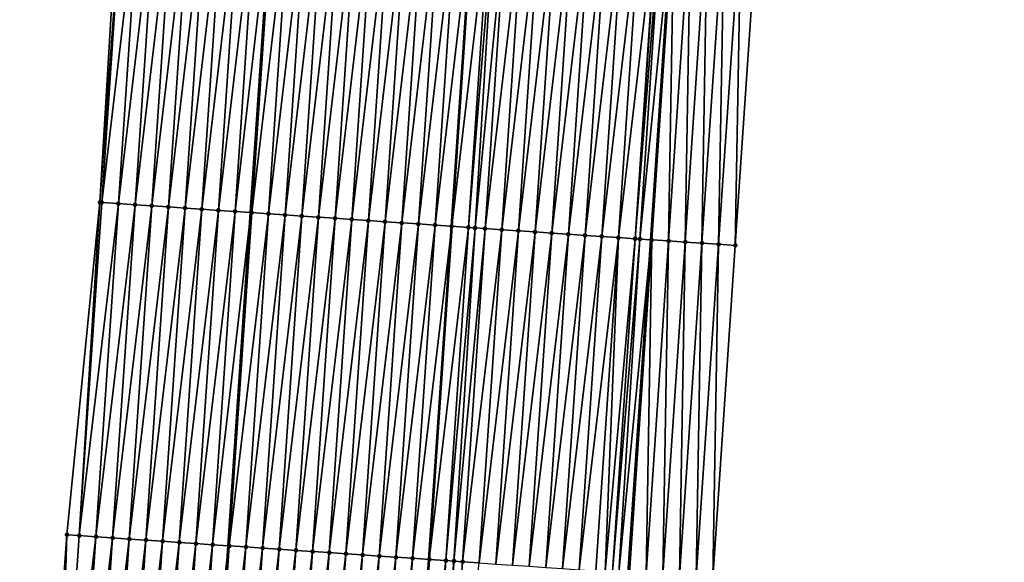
# Model space of a CAD drawing. Header units: feet. Extents: x 2017353 to 2024169, y 808050 to 818690.
# Tile 76 of 256: x 2023490 to 2023548, y 810682 to 810714. Entities that reach past the tile are written whole.
import ezdxf

# ---------------------------------------------------------------- set-up
doc = ezdxf.new("R2010")
doc.units = ezdxf.units.FT
doc.header["$MEASUREMENT"] = 0
for name, color, linetype, lineweight in [('EP_Travel Lane', 172, 'Continuous', 53), ('SB-Road Shots', 141, 'Continuous', 100), ('SB-Road X-Section', 40, 'Continuous', 13), ('STRIPING', 60, 'Continuous', 53)]:
    doc.layers.add(name, color=color, linetype=linetype, lineweight=lineweight)
doc.layers.add('I-77-MM15-17_SB-Surface-BORDER', color=7, linetype='Continuous')
doc.layers.add('I-77-MM15-17_SB-Surface-TIN', color=7, linetype='Continuous')

msp = doc.modelspace()

# ---------------------------------------------------------------- linework, layer by layer
at = {"layer": 'EP_Travel Lane'}
for points in [[(2023499.356518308, 810642.9599077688, 297.4142535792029), (2023500.702539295, 810662.9030614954, 298.0919768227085), (2023502.048506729, 810682.845421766, 298.7924338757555), (2023503.394503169, 810702.7882118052, 299.4805772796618), (2023504.740404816, 810722.7295973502, 300.2089618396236), (2023506.071576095, 810742.6690456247, 300.9027746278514), (2023507.395072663, 810762.6119827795, 301.6295509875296), (2023508.718634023, 810782.5558962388, 302.3287045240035), (2023510.042198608, 810802.4998582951, 303.026486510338), (2023511.36576442, 810822.4438388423, 303.7237454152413), (2023512.68932684, 810842.3877682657, 304.4224536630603), (2023514.012857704, 810862.3312222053, 305.1346078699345), (2023515.336330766, 810882.2738051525, 305.8714025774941), (2023516.659869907, 810902.2173838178, 306.5800283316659), (2023517.983432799, 810922.1613203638, 307.2785303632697), (2023519.34980394, 810942.1306556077, 307.9967300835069)], [(2023523.297017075, 810641.3307508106, 297.7948377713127), (2023524.643014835, 810661.2735604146, 298.4824205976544), (2023525.98902641, 810681.2165746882, 299.1641393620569), (2023527.335005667, 810701.1591101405, 299.8595772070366), (2023528.680971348, 810721.1014444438, 300.5607783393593), (2023530.022595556, 810741.0478592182, 301.2719801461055), (2023531.361497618, 810760.9899328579, 301.99394266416), (2023532.70044285, 810780.9326494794, 302.6977201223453), (2023534.039342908, 810800.8746932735, 303.4205285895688), (2023535.378330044, 810820.8180340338, 304.1066461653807), (2023536.717298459, 810840.7610959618, 304.8006487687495), (2023538.056257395, 810860.7040167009, 305.4986501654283), (2023539.395180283, 810880.6464005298, 306.2118390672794), (2023540.734135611, 810900.5892675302, 306.9113608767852), (2023542.07307142, 810920.5318438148, 307.6191068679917), (2023543.440452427, 810940.4444273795, 308.3177229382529)]]:
    msp.add_polyline3d(points, dxfattribs=at)
at = {"layer": 'I-77-MM15-17_SB-Surface-BORDER', "color": 3, "linetype": 'Continuous', "lineweight": -3}
for points in [[(2023489.552014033, 810643.6296127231, 297.1869156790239), (2023490.940363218, 810663.5704841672, 297.8482512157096), (2023492.374166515, 810683.5068231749, 298.5513598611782), (2023494.354884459, 810703.4051117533, 299.2869142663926), (2023495.539404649, 810723.3574900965, 300.0124266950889), (2023496.105524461, 810743.3467942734, 300.6598493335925), (2023497.916221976, 810763.2563264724, 301.4061769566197), (2023499.102415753, 810783.208940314, 302.1200432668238), (2023500.586114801, 810803.1411389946, 302.8463235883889), (2023501.86533351, 810823.0871729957, 303.5696055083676), (2023503.689463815, 810842.9955933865, 304.3218478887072), (2023506.06615233, 810862.8671068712, 305.0686755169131), (2023507.22822551, 810882.8209190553, 305.7944075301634), (2023509.274412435, 810902.7144334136, 306.5465600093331), (2023510.193719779, 810922.6871717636, 307.1983107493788), (2023511.566618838, 810942.6764191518, 307.8658723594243)], [(2023548.477077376, 810940.1038531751, 308.052803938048), (2023547.110238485, 810920.2030870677, 307.3532578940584), (2023545.771250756, 810900.2599329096, 306.6618839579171), (2023544.43229475, 810880.3172512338, 305.9571434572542), (2023543.093359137, 810860.3748733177, 305.2438121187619), (2023541.754386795, 810840.4319483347, 304.5459549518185), (2023540.415481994, 810820.4900293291, 303.8196454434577), (2023539.076443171, 810800.5461141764, 303.1498021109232), (2023537.737473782, 810780.6032331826, 302.4507026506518), (2023536.398474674, 810760.6599095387, 301.764121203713), (2023535.059538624, 810740.7175251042, 301.0509765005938), (2023533.717785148, 810720.7696457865, 300.328313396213), (2023532.371803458, 810700.8270742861, 299.6339083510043), (2023531.025831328, 810680.8846444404, 298.9354446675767), (2023529.679839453, 810660.9419220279, 298.2453635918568), (2023527.335955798, 810641.0641439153, 297.6239144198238)]]:
    msp.add_polyline3d(points, dxfattribs=at)
at = {"layer": 'I-77-MM15-17_SB-Surface-TIN', "color": 128, "linetype": 'Continuous', "lineweight": -3}
for points in [[(2023495.804765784, 810723.3392913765, 300.0206618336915), (2023495.539404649, 810723.3574900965, 300.0124266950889), (2023494.354884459, 810703.4051117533, 299.2869142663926)], [(2023494.458870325, 810703.3979975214, 299.2896502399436), (2023495.804765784, 810723.3392913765, 300.0206618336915), (2023494.354884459, 810703.4051117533, 299.2869142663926)], [(2023494.458870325, 810703.3979975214, 299.2896502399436), (2023496.802423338, 810723.2708767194, 300.0514616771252), (2023495.804765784, 810723.3392913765, 300.0206618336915)], [(2023495.456537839, 810703.3297304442, 299.3162216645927), (2023496.802423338, 810723.2708767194, 300.0514616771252), (2023494.458870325, 810703.3979975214, 299.2896502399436)], [(2023495.456537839, 810703.3297304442, 299.3162216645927), (2023497.800085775, 810723.2025344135, 300.0801885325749), (2023496.802423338, 810723.2708767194, 300.0514616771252)], [(2023496.454206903, 810703.261486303, 299.3421359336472), (2023497.800085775, 810723.2025344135, 300.0801885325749), (2023495.456537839, 810703.3297304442, 299.3162216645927)], [(2023496.454206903, 810703.261486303, 299.3421359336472), (2023498.797758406, 810723.1343431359, 300.1045881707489), (2023497.800085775, 810723.2025344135, 300.0801885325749)], [(2023497.451885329, 810703.1933808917, 299.3640753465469), (2023498.797758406, 810723.1343431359, 300.1045881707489), (2023496.454206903, 810703.261486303, 299.3421359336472)], [(2023497.451885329, 810703.1933808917, 299.3640753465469), (2023499.795436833, 810723.0662377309, 300.1265274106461), (2023498.797758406, 810723.1343431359, 300.1045881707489)], [(2023498.449575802, 810703.1254539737, 299.3809006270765), (2023499.795436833, 810723.0662377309, 300.1265274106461), (2023497.451885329, 810703.1933808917, 299.3640753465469)], [(2023498.449575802, 810703.1254539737, 299.3809006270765), (2023500.793122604, 810722.9982411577, 300.1453484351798), (2023499.795436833, 810723.0662377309, 300.1265274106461)], [(2023498.449575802, 810703.1254539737, 299.3809006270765), (2023499.447271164, 810703.0575994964, 299.3956503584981), (2023500.793122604, 810722.9982411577, 300.1453484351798)], [(2023499.447271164, 810703.0575994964, 299.3956503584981), (2023501.790809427, 810722.9302601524, 300.1637234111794), (2023500.793122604, 810722.9982411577, 300.1453484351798)], [(2023499.447271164, 810703.0575994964, 299.3956503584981), (2023500.444960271, 810702.9896523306, 299.4130557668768), (2023501.790809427, 810722.9302601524, 300.1637234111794)], [(2023500.444960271, 810702.9896523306, 299.4130557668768), (2023502.788494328, 810722.8622506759, 300.182914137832), (2023501.790809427, 810722.9302601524, 300.1637234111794)], [(2023500.444960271, 810702.9896523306, 299.4130557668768), (2023501.442647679, 810702.9216799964, 299.4311822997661), (2023502.788494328, 810722.8622506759, 300.182914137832)], [(2023501.442647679, 810702.9216799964, 299.4311822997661), (2023503.786186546, 810722.794349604, 300.1989988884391), (2023502.788494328, 810722.8622506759, 300.182914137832)], [(2023501.442647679, 810702.9216799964, 299.4311822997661), (2023502.440325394, 810702.853564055, 299.4534234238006), (2023503.786186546, 810722.794349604, 300.1989988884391)], [(2023502.440325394, 810702.853564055, 299.4534234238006), (2023504.740404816, 810722.7295973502, 300.2089618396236), (2023503.786186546, 810722.794349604, 300.1989988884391)], [(2023502.440325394, 810702.853564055, 299.4534234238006), (2023503.394503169, 810702.7882118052, 299.4805772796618), (2023504.740404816, 810722.7295973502, 300.2089618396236)], [(2023504.783892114, 810722.7266463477, 300.2094158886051), (2023504.740404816, 810722.7295973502, 300.2089618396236), (2023503.394503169, 810702.7882118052, 299.4805772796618)], [(2023503.437988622, 810702.7852334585, 299.4818147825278), (2023504.783892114, 810722.7266463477, 300.2094158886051), (2023503.394503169, 810702.7882118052, 299.4805772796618)], [(2023503.437988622, 810702.7852334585, 299.4818147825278), (2023505.781606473, 810722.6590733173, 300.2161016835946), (2023504.783892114, 810722.7266463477, 300.2094158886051)], [(2023503.437988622, 810702.7852334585, 299.4818147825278), (2023504.435660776, 810702.7170351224, 299.5064166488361), (2023505.781606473, 810722.6590733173, 300.2161016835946)], [(2023504.435660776, 810702.7170351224, 299.5064166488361), (2023506.779295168, 810722.5911200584, 300.2336816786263), (2023505.781606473, 810722.6590733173, 300.2161016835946)], [(2023504.435660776, 810702.7170351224, 299.5064166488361), (2023505.433346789, 810702.6490421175, 299.5251354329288), (2023506.779295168, 810722.5911200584, 300.2336816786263)], [(2023505.433346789, 810702.6490421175, 299.5251354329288), (2023507.776985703, 810722.5231940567, 300.2504807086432), (2023506.779295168, 810722.5911200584, 300.2336816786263)], [(2023505.433346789, 810702.6490421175, 299.5251354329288), (2023506.431032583, 810702.5810458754, 299.5439469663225), (2023507.776985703, 810722.5231940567, 300.2504807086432)], [(2023506.431032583, 810702.5810458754, 299.5439469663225), (2023508.774672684, 810722.4552154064, 300.2687882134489), (2023507.776985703, 810722.5231940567, 300.2504807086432)], [(2023506.431032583, 810702.5810458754, 299.5439469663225), (2023507.428725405, 810702.5131537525, 299.5597753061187), (2023508.774672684, 810722.4552154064, 300.2687882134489)], [(2023507.428725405, 810702.5131537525, 299.5597753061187), (2023509.772357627, 810722.3872065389, 300.2879614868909), (2023508.774672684, 810722.4552154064, 300.2687882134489)], [(2023507.428725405, 810702.5131537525, 299.5597753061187), (2023508.426410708, 810702.4451502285, 299.5787954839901), (2023509.772357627, 810722.3872065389, 300.2879614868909)], [(2023508.426410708, 810702.4451502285, 299.5787954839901), (2023510.770049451, 810722.319299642, 300.3042131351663), (2023509.772357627, 810722.3872065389, 300.2879614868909)], [(2023508.426410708, 810702.4451502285, 299.5787954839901), (2023509.424102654, 810702.3772451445, 299.5949951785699), (2023510.770049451, 810722.319299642, 300.3042131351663)], [(2023509.424102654, 810702.3772451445, 299.5949951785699), (2023511.767748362, 810722.2514977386, 300.3174565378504), (2023510.770049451, 810722.319299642, 300.3042131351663)], [(2023509.424102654, 810702.3772451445, 299.5949951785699), (2023510.421800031, 810702.3094205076, 299.6088899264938), (2023511.767748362, 810722.2514977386, 300.3174565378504)], [(2023510.421800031, 810702.3094205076, 299.6088899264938), (2023512.765444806, 810722.1836592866, 300.331747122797), (2023511.767748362, 810722.2514977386, 300.3174565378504)], [(2023510.421800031, 810702.3094205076, 299.6088899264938), (2023511.419499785, 810702.241631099, 299.6217753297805), (2023512.765444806, 810722.1836592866, 300.331747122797)], [(2023511.419499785, 810702.241631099, 299.6217753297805), (2023513.763139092, 810722.1157888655, 300.3469536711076), (2023512.765444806, 810722.1836592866, 300.331747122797)], [(2023511.419499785, 810702.241631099, 299.6217753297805), (2023512.417193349, 810702.1737499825, 299.6372883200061), (2023513.763139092, 810722.1157888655, 300.3469536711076)], [(2023512.417193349, 810702.1737499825, 299.6372883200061), (2023514.760820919, 810722.0477338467, 300.3674492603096), (2023513.763139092, 810722.1157888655, 300.3469536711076)], [(2023512.417193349, 810702.1737499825, 299.6372883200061), (2023513.414881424, 810702.1057875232, 299.6551319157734), (2023514.760820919, 810722.0477338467, 300.3674492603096)], [(2023513.414881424, 810702.1057875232, 299.6551319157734), (2023515.75851212, 810721.979817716, 300.3839654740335), (2023514.760820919, 810722.0477338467, 300.3674492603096)], [(2023513.414881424, 810702.1057875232, 299.6551319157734), (2023514.412571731, 810702.0378581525, 299.6720274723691), (2023515.75851212, 810721.979817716, 300.3839654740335)], [(2023514.412571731, 810702.0378581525, 299.6720274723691), (2023516.75620885, 810721.9119834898, 300.3981349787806), (2023515.75851212, 810721.979817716, 300.3839654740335)], [(2023514.412571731, 810702.0378581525, 299.6720274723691), (2023515.410256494, 810701.9698466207, 299.6912770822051), (2023516.75620885, 810721.9119834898, 300.3981349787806)], [(2023517.753889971, 810721.84391801, 300.4189302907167), (2023516.75620885, 810721.9119834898, 300.3981349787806), (2023515.410256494, 810701.9698466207, 299.6912770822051)], [(2023516.407939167, 810701.9018041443, 299.7114133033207), (2023517.753889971, 810721.84391801, 300.4189302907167), (2023515.410256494, 810701.9698466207, 299.6912770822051)], [(2023516.407939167, 810701.9018041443, 299.7114133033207), (2023518.020808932, 810721.82570532, 300.4245650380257), (2023517.753889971, 810721.84391801, 300.4189302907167)], [(2023516.407939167, 810701.9018041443, 299.7114133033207), (2023516.804406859, 810701.8747414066, 299.7200836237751), (2023518.020808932, 810721.82570532, 300.4245650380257)], [(2023516.804406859, 810701.8747414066, 299.7200836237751), (2023518.751573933, 810721.775894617, 300.4385197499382), (2023518.020808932, 810721.82570532, 300.4245650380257)], [(2023516.804406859, 810701.8747414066, 299.7200836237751), (2023517.405619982, 810701.8337341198, 299.732338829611), (2023518.751573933, 810721.775894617, 300.4385197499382)], [(2023517.405619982, 810701.8337341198, 299.732338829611), (2023519.749268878, 810721.7080339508, 300.4534468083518), (2023518.751573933, 810721.775894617, 300.4385197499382)], [(2023517.405619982, 810701.8337341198, 299.732338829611), (2023518.403311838, 810701.7658276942, 299.7485769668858), (2023519.749268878, 810721.7080339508, 300.4534468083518)], [(2023518.403311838, 810701.7658276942, 299.7485769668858), (2023520.746968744, 810721.6402462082, 300.4662844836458), (2023519.749268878, 810721.7080339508, 300.4534468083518)], [(2023518.403311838, 810701.7658276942, 299.7485769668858), (2023519.401006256, 810701.6979592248, 299.7637275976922), (2023520.746968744, 810721.6402462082, 300.4662844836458)], [(2023519.401006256, 810701.6979592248, 299.7637275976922), (2023521.744659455, 810721.5723228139, 300.4830088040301), (2023520.746968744, 810721.6402462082, 300.4662844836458)], [(2023519.401006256, 810701.6979592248, 299.7637275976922), (2023520.3987016, 810701.6301044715, 299.7784852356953), (2023521.744659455, 810721.5723228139, 300.4830088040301)], [(2023520.3987016, 810701.6301044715, 299.7784852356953), (2023522.74235644, 810721.5044923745, 300.4970698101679), (2023521.744659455, 810721.5723228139, 300.4830088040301)], [(2023520.3987016, 810701.6301044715, 299.7784852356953), (2023521.39639686, 810701.5622484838, 299.7932782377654), (2023522.74235644, 810721.5044923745, 300.4970698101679)], [(2023521.39639686, 810701.5622484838, 299.7932782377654), (2023523.740059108, 810721.436746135, 300.5087183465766), (2023522.74235644, 810721.5044923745, 300.4970698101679)], [(2023521.39639686, 810701.5622484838, 299.7932782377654), (2023522.394093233, 810701.494408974, 299.807599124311), (2023523.740059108, 810721.436746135, 300.5087183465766)], [(2023522.394093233, 810701.494408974, 299.807599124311), (2023524.737756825, 810721.3689265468, 300.5224684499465), (2023523.740059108, 810721.436746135, 300.5087183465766)], [(2023522.394093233, 810701.494408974, 299.807599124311), (2023523.391793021, 810701.4266200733, 299.8204699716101), (2023524.737756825, 810721.3689265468, 300.5224684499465)], [(2023523.391793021, 810701.4266200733, 299.8204699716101), (2023525.735452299, 810721.3010737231, 300.5371708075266), (2023524.737756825, 810721.3689265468, 300.5224684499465)], [(2023523.391793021, 810701.4266200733, 299.8204699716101), (2023524.389489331, 810701.3587796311, 299.8348175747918), (2023525.735452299, 810721.3010737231, 300.5371708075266)], [(2023524.389489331, 810701.3587796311, 299.8348175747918), (2023526.733146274, 810721.233198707, 300.5525090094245), (2023525.735452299, 810721.3010737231, 300.5371708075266)], [(2023524.389489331, 810701.3587796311, 299.8348175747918), (2023525.387179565, 810701.2908491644, 299.8517445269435), (2023526.733146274, 810721.233198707, 300.5525090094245)], [(2023525.387179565, 810701.2908491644, 299.8517445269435), (2023527.730844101, 810721.1653807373, 300.566212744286), (2023526.733146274, 810721.233198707, 300.5525090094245)], [(2023525.387179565, 810701.2908491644, 299.8517445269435), (2023526.384871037, 810701.2229370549, 299.868145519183), (2023527.730844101, 810721.1653807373, 300.566212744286)], [(2023526.384871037, 810701.2229370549, 299.868145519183), (2023526.389678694, 810701.222610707, 299.8681987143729), (2023527.730844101, 810721.1653807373, 300.566212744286)], [(2023526.389678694, 810701.222610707, 299.8681987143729), (2023527.759555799, 810721.1634340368, 300.566465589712), (2023527.730844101, 810721.1653807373, 300.566212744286)], [(2023526.389678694, 810701.222610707, 299.8681987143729), (2023527.987891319, 810721.1479911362, 300.567374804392), (2023527.759555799, 810721.1634340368, 300.566465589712)], [(2023526.389678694, 810701.222610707, 299.8681987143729), (2023526.669894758, 810701.2036450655, 299.8697118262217), (2023527.987891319, 810721.1479911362, 300.567374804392)], [(2023526.669894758, 810701.2036450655, 299.8697118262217), (2023528.680971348, 810721.1014444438, 300.5607783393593), (2023527.987891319, 810721.1479911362, 300.567374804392)], [(2023526.669894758, 810701.2036450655, 299.8697118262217), (2023527.335005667, 810701.1591101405, 299.8595772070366), (2023528.680971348, 810721.1014444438, 300.5607783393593)], [(2023527.382623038, 810701.155921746, 299.8588516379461), (2023528.680971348, 810721.1014444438, 300.5607783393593), (2023527.335005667, 810701.1591101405, 299.8595772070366)], [(2023527.382623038, 810701.155921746, 299.8588516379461), (2023528.728588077, 810721.0982465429, 300.5603251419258), (2023528.680971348, 810721.1014444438, 300.5607783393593)], [(2023527.382623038, 810701.155921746, 299.8588516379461), (2023528.380451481, 810701.0900390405, 299.8171067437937), (2023528.728588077, 810721.0982465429, 300.5603251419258)], [(2023528.380451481, 810701.0900390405, 299.8171067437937), (2023529.726446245, 810721.0328042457, 300.5059617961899), (2023528.728588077, 810721.0982465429, 300.5603251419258)], [(2023528.380451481, 810701.0900390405, 299.8171067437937), (2023529.378278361, 810701.0241331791, 299.7760253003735), (2023529.726446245, 810721.0328042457, 300.5059617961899)], [(2023529.378278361, 810701.0241331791, 299.7760253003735), (2023530.724255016, 810720.9666300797, 300.4725677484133), (2023529.726446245, 810721.0328042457, 300.5059617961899)], [(2023529.378278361, 810701.0241331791, 299.7760253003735), (2023530.376126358, 810700.9585401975, 299.7259793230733), (2023530.724255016, 810720.9666300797, 300.4725677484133)], [(2023530.376126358, 810700.9585401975, 299.7259793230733), (2023531.722095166, 810720.9009208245, 300.4258532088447), (2023530.724255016, 810720.9666300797, 300.4725677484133)], [(2023530.376126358, 810700.9585401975, 299.7259793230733), (2023531.373971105, 810700.8928990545, 299.6773132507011), (2023531.722095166, 810720.9009208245, 300.4258532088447)], [(2023531.373971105, 810700.8928990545, 299.6773132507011), (2023532.719937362, 810720.8352418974, 300.3782697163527), (2023531.722095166, 810720.9009208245, 300.4258532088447)], [(2023531.373971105, 810700.8928990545, 299.6773132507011), (2023532.371803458, 810700.8270742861, 299.6339083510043), (2023532.719937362, 810720.8352418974, 300.3782697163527)], [(2023532.371803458, 810700.8270742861, 299.6339083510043), (2023533.717785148, 810720.7696457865, 300.328313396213), (2023532.719937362, 810720.8352418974, 300.3782697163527)], [(2023493.112944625, 810683.4562555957, 298.5714766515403), (2023494.354884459, 810703.4051117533, 299.2869142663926), (2023492.374166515, 810683.5068231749, 298.5513598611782)], [(2023493.112944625, 810683.4562555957, 298.5714766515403), (2023494.458870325, 810703.3979975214, 299.2896502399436), (2023494.354884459, 810703.4051117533, 299.2869142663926)], [(2023493.112944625, 810683.4562555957, 298.5714766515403), (2023495.456537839, 810703.3297304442, 299.3162216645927), (2023494.458870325, 810703.3979975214, 299.2896502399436)], [(2023494.110608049, 810683.387927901, 298.5997848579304), (2023495.456537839, 810703.3297304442, 299.3162216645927), (2023493.112944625, 810683.4562555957, 298.5714766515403)], [(2023494.110608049, 810683.387927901, 298.5997848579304), (2023496.454206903, 810703.261486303, 299.3421359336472), (2023495.456537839, 810703.3297304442, 299.3162216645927)], [(2023494.110608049, 810683.387927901, 298.5997848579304), (2023495.108272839, 810683.3196204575, 298.6275128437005), (2023496.454206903, 810703.261486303, 299.3421359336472)], [(2023495.108272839, 810683.3196204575, 298.6275128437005), (2023497.451885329, 810703.1933808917, 299.3640753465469), (2023496.454206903, 810703.261486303, 299.3421359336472)], [(2023495.108272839, 810683.3196204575, 298.6275128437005), (2023496.105947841, 810683.2514643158, 298.6509057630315), (2023497.451885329, 810703.1933808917, 299.3640753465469)], [(2023496.105947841, 810683.2514643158, 298.6509057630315), (2023498.449575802, 810703.1254539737, 299.3809006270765), (2023497.451885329, 810703.1933808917, 299.3640753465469)], [(2023496.105947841, 810683.2514643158, 298.6509057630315), (2023497.103628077, 810683.183385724, 298.67207675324), (2023498.449575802, 810703.1254539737, 299.3809006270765)], [(2023497.103628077, 810683.183385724, 298.67207675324), (2023499.447271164, 810703.0575994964, 299.3956503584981), (2023498.449575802, 810703.1254539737, 299.3809006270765)], [(2023497.103628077, 810683.183385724, 298.67207675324), (2023498.101307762, 810683.1152989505, 298.6934821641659), (2023499.447271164, 810703.0575994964, 299.3956503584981)], [(2023498.101307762, 810683.1152989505, 298.6934821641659), (2023500.444960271, 810702.9896523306, 299.4130557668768), (2023499.447271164, 810703.0575994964, 299.3956503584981)], [(2023498.101307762, 810683.1152989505, 298.6934821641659), (2023499.098988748, 810683.0472314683, 298.7143348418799), (2023500.444960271, 810702.9896523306, 299.4130557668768)], [(2023499.098988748, 810683.0472314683, 298.7143348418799), (2023501.442647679, 810702.9216799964, 299.4311822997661), (2023500.444960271, 810702.9896523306, 299.4130557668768)], [(2023499.098988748, 810683.0472314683, 298.7143348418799), (2023500.096666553, 810682.9791168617, 298.7365377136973), (2023501.442647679, 810702.9216799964, 299.4311822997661)], [(2023500.096666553, 810682.9791168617, 298.7365377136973), (2023502.440325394, 810702.853564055, 299.4534234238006), (2023501.442647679, 810702.9216799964, 299.4311822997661)], [(2023500.096666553, 810682.9791168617, 298.7365377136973), (2023501.094331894, 810682.9108175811, 298.7640318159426), (2023502.440325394, 810702.853564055, 299.4534234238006)], [(2023501.094331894, 810682.9108175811, 298.7640318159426), (2023503.394503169, 810702.7882118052, 299.4805772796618), (2023502.440325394, 810702.853564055, 299.4534234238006)], [(2023501.094331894, 810682.9108175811, 298.7640318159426), (2023502.048506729, 810682.845421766, 298.7924338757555), (2023503.394503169, 810702.7882118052, 299.4805772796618)], [(2023503.437988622, 810702.7852334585, 299.4818147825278), (2023503.394503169, 810702.7882118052, 299.4805772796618), (2023502.048506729, 810682.845421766, 298.7924338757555)], [(2023502.091992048, 810682.8424414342, 298.7937282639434), (2023503.437988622, 810702.7852334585, 299.4818147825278), (2023502.048506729, 810682.845421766, 298.7924338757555)], [(2023502.091992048, 810682.8424414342, 298.7937282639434), (2023504.435660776, 810702.7170351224, 299.5064166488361), (2023503.437988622, 810702.7852334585, 299.4818147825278)], [(2023502.091992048, 810682.8424414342, 298.7937282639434), (2023503.089664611, 810682.7742491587, 298.8181564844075), (2023504.435660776, 810702.7170351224, 299.5064166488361)], [(2023503.089664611, 810682.7742491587, 298.8181564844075), (2023505.433346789, 810702.6490421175, 299.5251354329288), (2023504.435660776, 810702.7170351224, 299.5064166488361)], [(2023503.089664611, 810682.7742491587, 298.8181564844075), (2023504.087351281, 810682.7062658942, 298.8365961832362), (2023505.433346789, 810702.6490421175, 299.5251354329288)], [(2023504.087351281, 810682.7062658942, 298.8365961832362), (2023506.431032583, 810702.5810458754, 299.5439469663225), (2023505.433346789, 810702.6490421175, 299.5251354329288)], [(2023504.087351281, 810682.7062658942, 298.8365961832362), (2023505.085044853, 810682.6383848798, 298.8521062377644), (2023506.431032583, 810702.5810458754, 299.5439469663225)], [(2023505.085044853, 810682.6383848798, 298.8521062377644), (2023507.428725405, 810702.5131537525, 299.5597753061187), (2023506.431032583, 810702.5810458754, 299.5439469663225)], [(2023505.085044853, 810682.6383848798, 298.8521062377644), (2023506.082740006, 810682.5705272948, 298.8669450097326), (2023507.428725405, 810702.5131537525, 299.5597753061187)], [(2023506.082740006, 810682.5705272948, 298.8669450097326), (2023508.426410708, 810702.4451502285, 299.5787954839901), (2023507.428725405, 810702.5131537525, 299.5597753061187)], [(2023506.082740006, 810682.5705272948, 298.8669450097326), (2023507.080434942, 810682.5026665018, 298.881875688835), (2023508.426410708, 810702.4451502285, 299.5787954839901)], [(2023507.080434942, 810682.5026665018, 298.881875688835), (2023509.424102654, 810702.3772451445, 299.5949951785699), (2023508.426410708, 810702.4451502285, 299.5787954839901)], [(2023507.080434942, 810682.5026665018, 298.881875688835), (2023508.078132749, 810682.434848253, 298.8955874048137), (2023509.424102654, 810702.3772451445, 299.5949951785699)], [(2023508.078132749, 810682.434848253, 298.8955874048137), (2023510.421800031, 810702.3094205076, 299.6088899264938), (2023509.424102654, 810702.3772451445, 299.5949951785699)], [(2023508.078132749, 810682.434848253, 298.8955874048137), (2023509.075836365, 810682.3671160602, 298.9068334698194), (2023510.421800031, 810702.3094205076, 299.6088899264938)], [(2023509.075836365, 810682.3671160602, 298.9068334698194), (2023511.419499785, 810702.241631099, 299.6217753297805), (2023510.421800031, 810702.3094205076, 299.6088899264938)], [(2023509.075836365, 810682.3671160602, 298.9068334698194), (2023510.073540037, 810682.2993847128, 298.918055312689), (2023511.419499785, 810702.241631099, 299.6217753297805)], [(2023510.073540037, 810682.2993847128, 298.918055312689), (2023512.417193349, 810702.1737499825, 299.6372883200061), (2023511.419499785, 810702.241631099, 299.6217753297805)], [(2023510.073540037, 810682.2993847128, 298.918055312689), (2023511.071229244, 810682.231439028, 298.9354182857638), (2023512.417193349, 810702.1737499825, 299.6372883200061)], [(2023511.071229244, 810682.231439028, 298.9354182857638), (2023513.414881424, 810702.1057875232, 299.6551319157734), (2023512.417193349, 810702.1737499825, 299.6372883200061)], [(2023511.071229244, 810682.231439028, 298.9354182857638), (2023512.068911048, 810682.1633836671, 298.9559236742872), (2023513.414881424, 810702.1057875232, 299.6551319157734)], [(2023512.068911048, 810682.1633836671, 298.9559236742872), (2023514.412571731, 810702.0378581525, 299.6720274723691), (2023513.414881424, 810702.1057875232, 299.6551319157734)], [(2023512.068911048, 810682.1633836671, 298.9559236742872), (2023513.06660313, 810682.0954805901, 298.9720658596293), (2023514.412571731, 810702.0378581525, 299.6720274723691)], [(2023513.06660313, 810682.0954805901, 298.9720658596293), (2023515.410256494, 810701.9698466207, 299.6912770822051), (2023514.412571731, 810702.0378581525, 299.6720274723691)], [(2023513.06660313, 810682.0954805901, 298.9720658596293), (2023514.06429321, 810682.0275478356, 298.9890583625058), (2023515.410256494, 810701.9698466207, 299.6912770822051)], [(2023516.407939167, 810701.9018041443, 299.7114133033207), (2023515.410256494, 810701.9698466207, 299.6912770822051), (2023514.06429321, 810682.0275478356, 298.9890583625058)], [(2023515.061969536, 810681.9594113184, 299.0118890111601), (2023516.407939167, 810701.9018041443, 299.7114133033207), (2023514.06429321, 810682.0275478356, 298.9890583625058)], [(2023515.061969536, 810681.9594113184, 299.0118890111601), (2023516.804406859, 810701.8747414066, 299.7200836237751), (2023516.407939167, 810701.9018041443, 299.7114133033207)], [(2023515.061969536, 810681.9594113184, 299.0118890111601), (2023515.534648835, 810681.9271423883, 299.0223405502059), (2023516.804406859, 810701.8747414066, 299.7200836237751)], [(2023515.534648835, 810681.9271423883, 299.0223405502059), (2023517.405619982, 810701.8337341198, 299.732338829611), (2023516.804406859, 810701.8747414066, 299.7200836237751)], [(2023515.534648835, 810681.9271423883, 299.0223405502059), (2023516.0596508, 810681.8913479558, 299.0326236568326), (2023517.405619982, 810701.8337341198, 299.732338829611)], [(2023516.0596508, 810681.8913479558, 299.0326236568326), (2023518.403311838, 810701.7658276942, 299.7485769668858), (2023517.405619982, 810701.8337341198, 299.732338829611)], [(2023516.0596508, 810681.8913479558, 299.0326236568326), (2023517.057339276, 810681.8233914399, 299.0502969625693), (2023518.403311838, 810701.7658276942, 299.7485769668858)], [(2023517.057339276, 810681.8233914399, 299.0502969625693), (2023519.401006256, 810701.6979592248, 299.7637275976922), (2023518.403311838, 810701.7658276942, 299.7485769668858)], [(2023517.057339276, 810681.8233914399, 299.0502969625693), (2023518.055030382, 810681.7554738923, 299.0668537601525), (2023519.401006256, 810701.6979592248, 299.7637275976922)], [(2023518.055030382, 810681.7554738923, 299.0668537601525), (2023520.3987016, 810701.6301044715, 299.7784852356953), (2023519.401006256, 810701.6979592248, 299.7637275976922)], [(2023518.055030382, 810681.7554738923, 299.0668537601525), (2023519.052721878, 810681.6875621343, 299.0832446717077), (2023520.3987016, 810701.6301044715, 299.7784852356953)], [(2023519.052721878, 810681.6875621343, 299.0832446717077), (2023521.39639686, 810701.5622484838, 299.7932782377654), (2023520.3987016, 810701.6301044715, 299.7784852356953)], [(2023519.052721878, 810681.6875621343, 299.0832446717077), (2023520.050414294, 810681.6196640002, 299.0992452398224), (2023521.39639686, 810701.5622484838, 299.7932782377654)], [(2023520.050414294, 810681.6196640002, 299.0992452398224), (2023522.394093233, 810701.494408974, 299.807599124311), (2023521.39639686, 810701.5622484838, 299.7932782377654)], [(2023520.050414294, 810681.6196640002, 299.0992452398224), (2023521.048110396, 810681.5518204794, 299.1136810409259), (2023522.394093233, 810701.494408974, 299.807599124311)], [(2023521.048110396, 810681.5518204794, 299.1136810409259), (2023523.391793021, 810701.4266200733, 299.8204699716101), (2023522.394093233, 810701.494408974, 299.807599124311)], [(2023521.048110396, 810681.5518204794, 299.1136810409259), (2023522.045810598, 810681.4840377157, 299.1263760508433), (2023523.391793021, 810701.4266200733, 299.8204699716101)], [(2023522.045810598, 810681.4840377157, 299.1263760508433), (2023524.389489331, 810701.3587796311, 299.8348175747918), (2023523.391793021, 810701.4266200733, 299.8204699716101)], [(2023522.045810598, 810681.4840377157, 299.1263760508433), (2023523.043507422, 810681.4162048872, 299.1405055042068), (2023524.389489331, 810701.3587796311, 299.8348175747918)], [(2023523.043507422, 810681.4162048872, 299.1405055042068), (2023525.387179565, 810701.2908491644, 299.8517445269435), (2023524.389489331, 810701.3587796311, 299.8348175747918)], [(2023523.043507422, 810681.4162048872, 299.1405055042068), (2023524.041197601, 810681.34827361, 299.157455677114), (2023525.387179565, 810701.2908491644, 299.8517445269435)], [(2023524.041197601, 810681.34827361, 299.157455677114), (2023524.599784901, 810681.3103284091, 299.1644301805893), (2023525.387179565, 810701.2908491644, 299.8517445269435)], [(2023524.599784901, 810681.3103284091, 299.1644301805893), (2023526.384871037, 810701.2229370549, 299.868145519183), (2023525.387179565, 810701.2908491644, 299.8517445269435)], [(2023524.599784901, 810681.3103284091, 299.1644301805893), (2023525.038903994, 810681.2805825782, 299.1675224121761), (2023526.384871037, 810701.2229370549, 299.868145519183)], [(2023525.038903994, 810681.2805825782, 299.1675224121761), (2023526.389678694, 810701.222610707, 299.8681987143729), (2023526.384871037, 810701.2229370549, 299.868145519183)], [(2023525.038903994, 810681.2805825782, 299.1675224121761), (2023526.669894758, 810701.2036450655, 299.8697118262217), (2023526.389678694, 810701.222610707, 299.8681987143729)], [(2023525.038903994, 810681.2805825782, 299.1675224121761), (2023525.413257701, 810681.2552787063, 299.1685965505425), (2023526.669894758, 810701.2036450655, 299.8697118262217)], [(2023525.413257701, 810681.2552787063, 299.1685965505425), (2023527.335005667, 810701.1591101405, 299.8595772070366), (2023526.669894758, 810701.2036450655, 299.8697118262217)], [(2023525.413257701, 810681.2552787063, 299.1685965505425), (2023525.98902641, 810681.2165746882, 299.1641393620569), (2023527.335005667, 810701.1591101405, 299.8595772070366)], [(2023526.036642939, 810681.2133738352, 299.1637707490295), (2023527.335005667, 810701.1591101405, 299.8595772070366), (2023525.98902641, 810681.2165746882, 299.1641393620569)], [(2023526.036642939, 810681.2133738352, 299.1637707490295), (2023527.382623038, 810701.155921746, 299.8588516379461), (2023527.335005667, 810701.1591101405, 299.8595772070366)], [(2023526.036642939, 810681.2133738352, 299.1637707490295), (2023527.034460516, 810681.1473301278, 299.1266388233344), (2023527.382623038, 810701.155921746, 299.8588516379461)], [(2023527.034460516, 810681.1473301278, 299.1266388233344), (2023528.380451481, 810701.0900390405, 299.8171067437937), (2023527.382623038, 810701.155921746, 299.8588516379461)], [(2023527.034460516, 810681.1473301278, 299.1266388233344), (2023528.032300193, 810681.0816138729, 299.0801248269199), (2023528.380451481, 810701.0900390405, 299.8171067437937)], [(2023528.032300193, 810681.0816138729, 299.0801248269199), (2023529.378278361, 810701.0241331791, 299.7760253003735), (2023528.380451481, 810701.0900390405, 299.8171067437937)], [(2023528.032300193, 810681.0816138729, 299.0801248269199), (2023529.030138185, 810681.0158726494, 299.0343262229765), (2023529.378278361, 810701.0241331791, 299.7760253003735)], [(2023529.030138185, 810681.0158726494, 299.0343262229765), (2023530.376126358, 810700.9585401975, 299.7259793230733), (2023529.378278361, 810701.0241331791, 299.7760253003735)], [(2023529.030138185, 810681.0158726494, 299.0343262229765), (2023530.027987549, 810680.9502999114, 298.9837002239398), (2023530.376126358, 810700.9585401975, 299.7259793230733)], [(2023530.027987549, 810680.9502999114, 298.9837002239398), (2023531.373971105, 810700.8928990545, 299.6773132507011), (2023530.376126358, 810700.9585401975, 299.7259793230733)], [(2023530.027987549, 810680.9502999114, 298.9837002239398), (2023531.025831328, 810680.8846444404, 298.9354446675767), (2023531.373971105, 810700.8928990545, 299.6773132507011)], [(2023531.025831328, 810680.8846444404, 298.9354446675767), (2023532.371803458, 810700.8270742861, 299.6339083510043), (2023531.373971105, 810700.8928990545, 299.6773132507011)], [(2023491.76697431, 810663.5138526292, 297.8722428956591), (2023492.374166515, 810683.5068231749, 298.5513598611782), (2023490.940363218, 810663.5704841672, 297.8482512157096)], [(2023491.76697431, 810663.5138526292, 297.8722428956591), (2023493.112944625, 810683.4562555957, 298.5714766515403), (2023492.374166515, 810683.5068231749, 298.5513598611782)], [(2023491.76697431, 810663.5138526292, 297.8722428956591), (2023494.110608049, 810683.387927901, 298.5997848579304), (2023493.112944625, 810683.4562555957, 298.5714766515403)], [(2023492.764634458, 810663.4454764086, 297.9019414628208), (2023494.110608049, 810683.387927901, 298.5997848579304), (2023491.76697431, 810663.5138526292, 297.8722428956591)], [(2023492.764634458, 810663.4454764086, 297.9019414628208), (2023495.108272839, 810683.3196204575, 298.6275128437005), (2023494.110608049, 810683.387927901, 298.5997848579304)], [(2023492.764634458, 810663.4454764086, 297.9019414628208), (2023493.762295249, 810663.3771097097, 297.9313672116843), (2023495.108272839, 810683.3196204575, 298.6275128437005)], [(2023493.762295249, 810663.3771097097, 297.9313672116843), (2023496.105947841, 810683.2514643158, 298.6509057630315), (2023495.108272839, 810683.3196204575, 298.6275128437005)], [(2023493.762295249, 810663.3771097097, 297.9313672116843), (2023494.759961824, 810663.3088287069, 297.9583376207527), (2023496.105947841, 810683.2514643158, 298.6509057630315)], [(2023494.759961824, 810663.3088287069, 297.9583376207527), (2023497.103628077, 810683.183385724, 298.67207675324), (2023496.105947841, 810683.2514643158, 298.6509057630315)], [(2023494.759961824, 810663.3088287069, 297.9583376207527), (2023495.757633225, 810663.2406192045, 297.9832594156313), (2023497.103628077, 810683.183385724, 298.67207675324)], [(2023495.757633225, 810663.2406192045, 297.9832594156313), (2023498.101307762, 810683.1152989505, 298.6934821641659), (2023497.103628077, 810683.183385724, 298.67207675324)], [(2023495.757633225, 810663.2406192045, 297.9832594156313), (2023496.755307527, 810663.172452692, 298.0069494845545), (2023498.101307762, 810683.1152989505, 298.6934821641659)], [(2023496.755307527, 810663.172452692, 298.0069494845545), (2023499.098988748, 810683.0472314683, 298.7143348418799), (2023498.101307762, 810683.1152989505, 298.6934821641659)], [(2023496.755307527, 810663.172452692, 298.0069494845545), (2023497.752982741, 810663.1042996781, 298.0302527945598), (2023499.098988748, 810683.0472314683, 298.7143348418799)], [(2023497.752982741, 810663.1042996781, 298.0302527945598), (2023500.096666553, 810682.9791168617, 298.7365377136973), (2023499.098988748, 810683.0472314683, 298.7143348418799)], [(2023497.752982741, 810663.1042996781, 298.0302527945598), (2023498.750663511, 810663.036229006, 298.0511968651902), (2023500.096666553, 810682.9791168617, 298.7365377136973)], [(2023498.750663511, 810663.036229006, 298.0511968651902), (2023501.094331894, 810682.9108175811, 298.7640318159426), (2023500.096666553, 810682.9791168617, 298.7365377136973)], [(2023498.750663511, 810663.036229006, 298.0511968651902), (2023499.748345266, 810662.9681729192, 298.0717230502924), (2023501.094331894, 810682.9108175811, 298.7640318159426)], [(2023499.748345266, 810662.9681729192, 298.0717230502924), (2023502.048506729, 810682.845421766, 298.7924338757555), (2023501.094331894, 810682.9108175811, 298.7640318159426)], [(2023499.748345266, 810662.9681729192, 298.0717230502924), (2023500.702539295, 810662.9030614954, 298.0919768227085), (2023502.048506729, 810682.845421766, 298.7924338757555)], [(2023502.091992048, 810682.8424414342, 298.7937282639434), (2023502.048506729, 810682.845421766, 298.7924338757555), (2023500.702539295, 810662.9030614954, 298.0919768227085)], [(2023500.746025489, 810662.9000941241, 298.0928998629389), (2023502.091992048, 810682.8424414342, 298.7937282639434), (2023500.702539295, 810662.9030614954, 298.0919768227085)], [(2023500.746025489, 810662.9000941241, 298.0928998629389), (2023503.089664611, 810682.7742491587, 298.8181564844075), (2023502.091992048, 810682.8424414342, 298.7937282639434)], [(2023500.746025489, 810662.9000941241, 298.0928998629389), (2023501.743703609, 810662.8319841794, 298.1149691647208), (2023503.089664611, 810682.7742491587, 298.8181564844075)], [(2023501.743703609, 810662.8319841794, 298.1149691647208), (2023504.087351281, 810682.7062658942, 298.8365961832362), (2023503.089664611, 810682.7742491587, 298.8181564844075)], [(2023501.743703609, 810662.8319841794, 298.1149691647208), (2023502.741384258, 810662.7639117, 298.1359650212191), (2023504.087351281, 810682.7062658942, 298.8365961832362)], [(2023502.741384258, 810662.7639117, 298.1359650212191), (2023505.085044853, 810682.6383848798, 298.8521062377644), (2023504.087351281, 810682.7062658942, 298.8365961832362)], [(2023502.741384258, 810662.7639117, 298.1359650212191), (2023503.739070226, 810662.6959180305, 298.154702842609), (2023505.085044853, 810682.6383848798, 298.8521062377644)], [(2023503.739070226, 810662.6959180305, 298.154702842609), (2023506.082740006, 810682.5705272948, 298.8669450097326), (2023505.085044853, 810682.6383848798, 298.8521062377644)], [(2023503.739070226, 810662.6959180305, 298.154702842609), (2023504.736759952, 810662.6279800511, 298.1718450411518), (2023506.082740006, 810682.5705272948, 298.8669450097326)], [(2023504.736759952, 810662.6279800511, 298.1718450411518), (2023507.080434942, 810682.5026665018, 298.881875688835), (2023506.082740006, 810682.5705272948, 298.8669450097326)], [(2023504.736759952, 810662.6279800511, 298.1718450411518), (2023505.734451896, 810662.5600749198, 298.1880460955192), (2023507.080434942, 810682.5026665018, 298.881875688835)], [(2023505.734451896, 810662.5600749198, 298.1880460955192), (2023508.078132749, 810682.434848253, 298.8955874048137), (2023507.080434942, 810682.5026665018, 298.881875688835)], [(2023505.734451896, 810662.5600749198, 298.1880460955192), (2023506.73214552, 810662.4921946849, 298.2035338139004), (2023508.078132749, 810682.434848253, 298.8955874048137)], [(2023506.73214552, 810662.4921946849, 298.2035338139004), (2023509.075836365, 810682.3671160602, 298.9068334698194), (2023508.078132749, 810682.434848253, 298.8955874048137)], [(2023506.73214552, 810662.4921946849, 298.2035338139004), (2023507.72984264, 810662.4243662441, 298.2175375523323), (2023509.075836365, 810682.3671160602, 298.9068334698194)], [(2023507.72984264, 810662.4243662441, 298.2175375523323), (2023510.073540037, 810682.2993847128, 298.918055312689), (2023509.075836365, 810682.3671160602, 298.9068334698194)], [(2023507.72984264, 810662.4243662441, 298.2175375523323), (2023508.727539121, 810662.3565283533, 298.2318120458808), (2023510.073540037, 810682.2993847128, 298.918055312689)], [(2023508.727539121, 810662.3565283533, 298.2318120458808), (2023511.071229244, 810682.231439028, 298.9354182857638), (2023510.073540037, 810682.2993847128, 298.918055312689)], [(2023508.727539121, 810662.3565283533, 298.2318120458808), (2023509.725229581, 810662.2886012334, 298.2486431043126), (2023511.071229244, 810682.231439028, 298.9354182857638)], [(2023509.725229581, 810662.2886012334, 298.2486431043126), (2023512.068911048, 810682.1633836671, 298.9559236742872), (2023511.071229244, 810682.231439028, 298.9354182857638)], [(2023509.725229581, 810662.2886012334, 298.2486431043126), (2023510.722911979, 810662.220554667, 298.2688965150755), (2023512.068911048, 810682.1633836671, 298.9559236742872)], [(2023510.722911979, 810662.220554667, 298.2688965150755), (2023513.06660313, 810682.0954805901, 298.9720658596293), (2023512.068911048, 810682.1633836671, 298.9559236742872)], [(2023510.722911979, 810662.220554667, 298.2688965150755), (2023511.720598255, 810662.1525655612, 298.2875035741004), (2023513.06660313, 810682.0954805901, 298.9720658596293)], [(2023511.720598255, 810662.1525655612, 298.2875035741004), (2023514.06429321, 810682.0275478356, 298.9890583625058), (2023513.06660313, 810682.0954805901, 298.9720658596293)], [(2023511.720598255, 810662.1525655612, 298.2875035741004), (2023512.718285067, 810662.0845843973, 298.3058830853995), (2023514.06429321, 810682.0275478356, 298.9890583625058)], [(2023515.061969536, 810681.9594113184, 299.0118890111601), (2023514.06429321, 810682.0275478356, 298.9890583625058), (2023512.718285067, 810662.0845843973, 298.3058830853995)], [(2023513.715967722, 810662.0165416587, 298.3260268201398), (2023515.061969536, 810681.9594113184, 299.0118890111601), (2023512.718285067, 810662.0845843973, 298.3058830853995)], [(2023513.715967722, 810662.0165416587, 298.3260268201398), (2023515.534648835, 810681.9271423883, 299.0223405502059), (2023515.061969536, 810681.9594113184, 299.0118890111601)], [(2023513.715967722, 810662.0165416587, 298.3260268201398), (2023514.713654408, 810661.9485586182, 298.344460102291), (2023515.534648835, 810681.9271423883, 299.0223405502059)], [(2023514.713654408, 810661.9485586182, 298.344460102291), (2023516.0596508, 810681.8913479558, 299.0326236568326), (2023515.534648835, 810681.9271423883, 299.0223405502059)], [(2023514.713654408, 810661.9485586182, 298.344460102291), (2023517.057339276, 810681.8233914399, 299.0502969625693), (2023516.0596508, 810681.8913479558, 299.0326236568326)]]:
    msp.add_3dface(points, dxfattribs=at)
at = {"layer": 'SB-Road Shots', "lineweight": 100}
for p in [(2023494.354884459, 810703.4051117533, 299.2869142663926), (2023494.458870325, 810703.3979975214, 299.2896502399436), (2023495.456537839, 810703.3297304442, 299.3162216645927), (2023496.454206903, 810703.261486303, 299.3421359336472), (2023497.451885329, 810703.1933808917, 299.3640753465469), (2023498.449575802, 810703.1254539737, 299.3809006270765), (2023499.447271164, 810703.0575994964, 299.3956503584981), (2023500.444960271, 810702.9896523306, 299.4130557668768), (2023501.442647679, 810702.9216799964, 299.4311822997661), (2023502.440325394, 810702.853564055, 299.4534234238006), (2023503.437988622, 810702.7852334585, 299.4818147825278), (2023504.435660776, 810702.7170351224, 299.5064166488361), (2023505.433346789, 810702.6490421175, 299.5251354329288), (2023506.431032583, 810702.5810458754, 299.5439469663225), (2023507.428725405, 810702.5131537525, 299.5597753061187), (2023508.426410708, 810702.4451502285, 299.5787954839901), (2023509.424102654, 810702.3772451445, 299.5949951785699), (2023510.421800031, 810702.3094205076, 299.6088899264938), (2023511.419499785, 810702.241631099, 299.6217753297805), (2023512.417193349, 810702.1737499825, 299.6372883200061), (2023513.414881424, 810702.1057875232, 299.6551319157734), (2023514.412571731, 810702.0378581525, 299.6720274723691), (2023515.410256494, 810701.9698466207, 299.6912770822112), (2023516.407939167, 810701.9018041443, 299.7114133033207), (2023516.804406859, 810701.8747414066, 299.7200836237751), (2023517.405619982, 810701.8337341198, 299.732338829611), (2023518.403311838, 810701.7658276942, 299.7485769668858), (2023519.401006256, 810701.6979592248, 299.7637275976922), (2023520.3987016, 810701.6301044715, 299.7784852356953), (2023521.39639686, 810701.5622484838, 299.7932782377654), (2023522.394093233, 810701.494408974, 299.807599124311), (2023523.391793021, 810701.4266200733, 299.8204699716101), (2023524.389489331, 810701.3587796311, 299.8348175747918), (2023525.387179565, 810701.2908491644, 299.8517445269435), (2023526.384871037, 810701.2229370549, 299.868145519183), (2023526.389678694, 810701.222610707, 299.8681987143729), (2023526.669894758, 810701.2036450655, 299.8697118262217), (2023527.382623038, 810701.155921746, 299.8588516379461), (2023528.380451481, 810701.0900390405, 299.8171067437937), (2023529.378278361, 810701.0241331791, 299.7760253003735), (2023530.376126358, 810700.9585401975, 299.7259793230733), (2023531.373971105, 810700.8928990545, 299.6773132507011), (2023532.371803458, 810700.8270742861, 299.6339083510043), (2023492.374166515, 810683.5068231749, 298.5513598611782), (2023493.112944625, 810683.4562555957, 298.5714766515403), (2023494.110608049, 810683.387927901, 298.5997848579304), (2023495.108272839, 810683.3196204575, 298.6275128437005), (2023496.105947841, 810683.2514643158, 298.6509057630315), (2023497.103628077, 810683.183385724, 298.67207675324), (2023498.101307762, 810683.1152989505, 298.6934821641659), (2023499.098988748, 810683.0472314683, 298.7143348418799), (2023500.096666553, 810682.9791168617, 298.7365377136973), (2023501.094331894, 810682.9108175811, 298.7640318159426), (2023502.091992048, 810682.8424414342, 298.7937282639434), (2023503.089664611, 810682.7742491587, 298.8181564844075), (2023504.087351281, 810682.7062658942, 298.8365961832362), (2023505.085044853, 810682.6383848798, 298.8521062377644), (2023506.082740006, 810682.5705272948, 298.8669450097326), (2023507.080434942, 810682.5026665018, 298.881875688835), (2023508.078132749, 810682.434848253, 298.8955874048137), (2023509.075836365, 810682.3671160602, 298.9068334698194), (2023510.073540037, 810682.2993847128, 298.918055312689), (2023511.071229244, 810682.231439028, 298.9354182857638), (2023512.068911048, 810682.1633836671, 298.9559236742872), (2023513.06660313, 810682.0954805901, 298.9720658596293), (2023514.06429321, 810682.0275478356, 298.9890583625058), (2023515.061969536, 810681.9594113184, 299.0118890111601), (2023515.534648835, 810681.9271423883, 299.0223405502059), (2023516.0596508, 810681.8913479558, 299.0326236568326)]:
    msp.add_point(p, dxfattribs=at)
at = {"layer": 'SB-Road X-Section', "extrusion": (0.06729851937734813, 0.9971202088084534, 0.03495995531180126), "elevation": 944557.3856960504, "flags": 128}
msp.add_lwpolyline([(-1964346.833645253, -32742.06485326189), (-1964345.833645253, -32742.02142181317), (-1964344.833645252, -32741.9727259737), (-1964343.833645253, -32741.92264938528), (-1964342.833645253, -32741.88154281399), (-1964341.833645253, -32741.83977238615), (-1964341.119321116, -32741.82890555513), (-1964340.838463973, -32741.83041959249), (-1964340.833645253, -32741.83047282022), (-1964339.833645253, -32741.84688384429), (-1964338.833645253, -32741.86382114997), (-1964337.833645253, -32741.87817752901), (-1964336.833645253, -32741.89105624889), (-1964335.833645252, -32741.90538589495), (-1964334.833645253, -32741.92018794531), (-1964333.833645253, -32741.93495460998), (-1964332.833645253, -32741.95011450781), (-1964331.833645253, -32741.96636257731), (-1964331.231035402, -32741.97862527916), (-1964330.833645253, -32741.9873009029), (-1964329.833645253, -32742.00744944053), (-1964328.833645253, -32742.02671082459), (-1964327.833645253, -32742.04361671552), (-1964326.833645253, -32742.0614712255), (-1964325.833645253, -32742.07699370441), (-1964324.833645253, -32742.08988698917), (-1964323.833645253, -32742.10379023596), (-1964322.833645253, -32742.11999983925), (-1964321.833645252, -32742.139031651), (-1964320.833645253, -32742.15486967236), (-1964319.833645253, -32742.17369271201), (-1964318.833645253, -32742.19242294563), (-1964317.833645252, -32742.21703985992), (-1964316.833645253, -32742.24544858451), (-1964315.833645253, -32742.26770331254), (-1964314.833645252, -32742.2858409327), (-1964313.833645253, -32742.30325698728), (-1964312.833645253, -32742.31801574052), (-1964311.833645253, -32742.3348513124), (-1964310.833645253, -32742.35680414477), (-1964309.833645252, -32742.38273426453), (-1964308.833645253, -32742.40932194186), (-1964308.729416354, -32742.41205958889)], dxfattribs=at)
at = {"layer": 'SB-Road X-Section', "extrusion": (0.06729851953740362, 0.997120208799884, 0.03495995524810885), "elevation": 944537.3860129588, "flags": 128}
msp.add_lwpolyline([(-1964346.833493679, -32742.06406820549), (-1964345.833493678, -32742.01578313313), (-1964344.833493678, -32741.9651261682), (-1964343.833493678, -32741.91929955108), (-1964342.833493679, -32741.87275710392), (-1964341.833493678, -32741.83560246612), (-1964341.208701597, -32741.83077371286), (-1964340.833493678, -32741.83184850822), (-1964340.393368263, -32741.83494263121), (-1964339.833493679, -32741.84192140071), (-1964338.833493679, -32741.85888194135), (-1964337.833493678, -32741.87302003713), (-1964336.833493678, -32741.88572281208), (-1964335.833493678, -32741.90016744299), (-1964334.833493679, -32741.91617779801), (-1964333.833493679, -32741.93257873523), (-1964332.833493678, -32741.94914565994), (-1964331.833493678, -32741.96682977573), (-1964331.307273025, -32741.97711917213), (-1964330.833493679, -32741.98757710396), (-1964329.833493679, -32742.01042171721), (-1964328.833493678, -32742.02742461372), (-1964327.833493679, -32742.0435766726), (-1964326.833493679, -32742.06409460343), (-1964325.833493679, -32742.08146819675), (-1964324.833493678, -32742.09269690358), (-1964323.833493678, -32742.10394984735), (-1964322.833493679, -32742.11766995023), (-1964321.833493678, -32742.13260976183), (-1964320.833493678, -32742.14745761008), (-1964319.833493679, -32742.16297715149), (-1964318.833493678, -32742.18142812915), (-1964317.833493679, -32742.20587129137), (-1964316.833493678, -32742.23558590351), (-1964315.833493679, -32742.26309682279), (-1964314.833493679, -32742.28531327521), (-1964313.833493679, -32742.30617870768), (-1964312.833493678, -32742.32759721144), (-1964311.833493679, -32742.34878115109), (-1964310.833493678, -32742.37218837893), (-1964309.833493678, -32742.3999333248), (-1964308.833493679, -32742.42825884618), (-1964308.092987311, -32742.44838794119)], dxfattribs=at)
at = {"layer": 'STRIPING'}
msp.add_polyline3d([(2023511.372298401, 810642.141939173, 297.6135904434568), (2023512.718285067, 810662.0845843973, 298.3058830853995), (2023514.06429321, 810682.0275478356, 298.9890583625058), (2023515.410256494, 810701.9698466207, 299.6912770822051), (2023516.75620885, 810721.9119834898, 300.3981349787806), (2023518.097582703, 810741.8542114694, 301.1113321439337), (2023519.436500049, 810761.7963173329, 301.8323598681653), (2023520.775466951, 810781.7391612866, 302.5325071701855), (2023522.114415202, 810801.6817274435, 303.2405133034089), (2023523.453389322, 810821.6246789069, 303.9376191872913), (2023524.792350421, 810841.567436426, 304.6402117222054), (2023526.131290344, 810861.5098785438, 305.3517268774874), (2023527.470207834, 810881.4519865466, 306.0726940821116), (2023528.809161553, 810901.3946341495, 306.7783961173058), (2023530.148110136, 810921.3372052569, 307.48626219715), (2023531.517622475, 810941.2772753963, 308.2058140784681)], dxfattribs=at)

doc.saveas('drawing.dxf')
